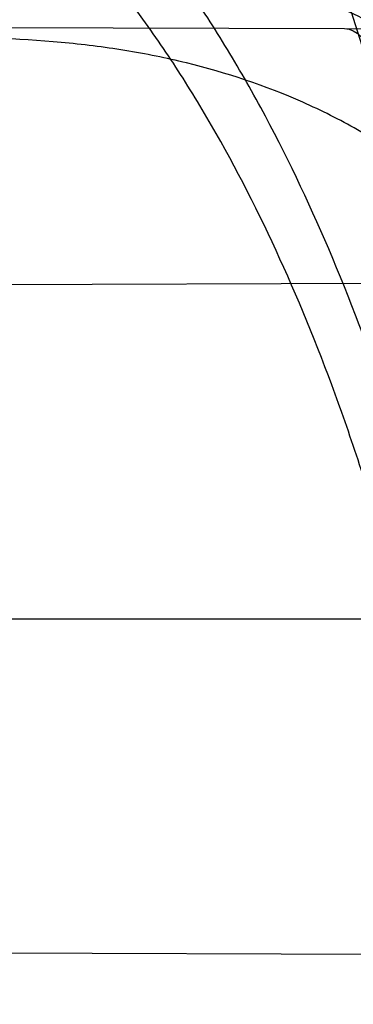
# Model space of a CAD drawing. Header units: millimetres. Extents: x 0 to 297, y 0 to 210.
# Tile 50 of 256: x 145.1922 to 145.2073, y 91.1368 to 91.1815. Entities that reach past the tile are written whole.
import ezdxf

# ---------------------------------------------------------------- set-up
doc = ezdxf.new("R2010")
doc.units = ezdxf.units.MM
doc.header["$LTSCALE"] = 16.335
doc.layers.get('0').update_dxf_attribs({"linetype": 'CONTINUOUS'})
for name, color, linetype in [('01_GLOBAL', 7, 'CONTINUOUS'), ('INTFCLR_1', 7, 'CONTINUOUS'), ('INTFCLR_144815', 7, 'CONTINUOUS')]:
    doc.layers.add(name, color=color, linetype=linetype)

msp = doc.modelspace()

# ---------------------------------------------------------------- linework, layer by layer
at = {"color": 7, "linetype": 'Continuous'}
msp.add_circle((145.8748034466, 92.1344639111), 2.66, dxfattribs=at)
at = {"color": 9, "linetype": 'Continuous'}
msp.add_arc((145.8748034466, 92.1344639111), 2.6259090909, 182.9674534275, 267.0325465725, dxfattribs=at)
at = {"layer": '01_GLOBAL', "color": 7, "linetype": 'Continuous'}
msp.add_circle((145.8748034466, 92.1344639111), 2.695, dxfattribs=at)
at = {"layer": 'INTFCLR_1', "color": 6, "linetype": 'Continuous'}
for p, q in [((145.1516554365, 91.1812487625), (145.2069335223, 91.1810558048)), ((145.2104119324, 91.1694927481), (145.1559196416, 91.1693025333)), ((145.1643311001, 91.1392045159), (145.2176335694, 91.1390184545))]:
    msp.add_line(p, q, dxfattribs=at)
at = {"layer": 'INTFCLR_1', "color": 9, "linetype": 'Continuous'}
for p, q in [((145.2069335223, 91.1810558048), (145.268307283, 91.1808415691)), ((144.8526077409, 91.15426820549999), (145.2232446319, 91.15426820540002))]:
    msp.add_line(p, q, dxfattribs=at)
at = {"layer": 'INTFCLR_1', "color": 6, "linetype": 'Continuous'}
for radius in [0.4224162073, 0.4014439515]:
    msp.add_arc((144.8596077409, 91.07026820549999), radius, 270, 90.00000002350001, dxfattribs=at)
at = {"layer": 'INTFCLR_1', "color": 9, "linetype": 'Continuous'}
msp.add_arc((144.8596077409, 91.07026820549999), 0.3650864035, 15.0858372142, 18.3537618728, dxfattribs=at)
for points, knots in [([(145.235167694, 90.93964664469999), (145.2359987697, 90.94190808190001), (145.2376274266, 90.94647450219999), (145.2407305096, 90.9557351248), (145.2457654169, 90.9723575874), (145.2504341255, 90.9918676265), (145.2535169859, 91.00930456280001), (145.2548129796, 91.01820820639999), (145.2554818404, 91.0233579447), (145.2570256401, 91.03628652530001), (145.2586297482, 91.05837735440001), (145.2583725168, 91.0844406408), (145.2571603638, 91.1013307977), (145.2563978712, 91.1091297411), (145.2558364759, 91.114316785), (145.2541019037, 91.12831663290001), (145.2501634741, 91.1507342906), (145.2444881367, 91.1726209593), (145.2404287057, 91.1856112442), (145.2389019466, 91.1902577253), (145.2365792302, 91.1971022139), (145.2313391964, 91.2114116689), (145.2222901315, 91.2324134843), (145.211984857, 91.2522549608), (145.2048007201, 91.26446751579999), (145.2014430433, 91.2699038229), (145.1992124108, 91.27344744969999), (145.1931796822, 91.28276721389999), (145.1830706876, 91.2970707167), (145.1690288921, 91.3144833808), (145.1571354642, 91.32753546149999), (145.1488272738, 91.335878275), (145.1442335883, 91.34029544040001), (145.1378598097, 91.34625257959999), (145.1289384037, 91.35405272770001), (145.1192814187, 91.3616211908), (145.1131582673, 91.3659752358), (145.1101748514, 91.3679776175), (145.1077179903, 91.36955505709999), (145.1055301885, 91.37087160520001), (145.1036031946, 91.37188262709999), (145.1025200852, 91.37238560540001), (145.1016575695, 91.37269323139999), (145.1010609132, 91.3728325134), (145.1005598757, 91.3727568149), (145.1004622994, 91.3722852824), (145.1007027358, 91.3717640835), (145.1011202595, 91.3710418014), (145.1017948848, 91.3701326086), (145.1026939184, 91.3690240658), (145.1038249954, 91.36772389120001), (145.1051758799, 91.366231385), (145.106740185, 91.36454834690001), (145.1092045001, 91.36193938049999), (145.1127127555, 91.35827210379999), (145.1192604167, 91.3514013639), (145.126411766, 91.34369308), (145.1329263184, 91.3363257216), (145.1369531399, 91.33164093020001), (145.143428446, 91.32395035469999), (145.1533417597, 91.3114874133), (145.1663378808, 91.2933552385), (145.175744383, 91.2785527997), (145.1819029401, 91.2680164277), (145.1860815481, 91.2606058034), (145.1932904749, 91.24707920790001), (145.2029180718, 91.2266527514), (145.209559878, 91.2096225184), (145.212649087, 91.20079273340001)], [0, 0, 0, 0, 0.0103790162, 0.0208837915, 0.0420711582, 0.08518389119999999, 0.1071959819, 0.1183353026, 0.1239410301, 0.1295663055, 0.1744258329, 0.2192337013, 0.2417180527, 0.2473539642, 0.2529903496, 0.2641931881, 0.3081223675, 0.3509244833, 0.3614867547, 0.3667496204, 0.3719934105, 0.3926231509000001, 0.4323812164, 0.470412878, 0.488854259, 0.4934078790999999, 0.4979383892, 0.5068921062, 0.5412323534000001, 0.5733304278, 0.6031976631, 0.6172528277, 0.6240454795, 0.630650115, 0.6548352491, 0.6750685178, 0.6834752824, 0.6871962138, 0.6905460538, 0.6960524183, 0.6981915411, 0.6999110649, 0.7012078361, 0.7020914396, 0.7026255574, 0.7031007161, 0.7038824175, 0.7050749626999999, 0.7066970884, 0.7087489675, 0.7112252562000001, 0.7141187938, 0.7174211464, 0.7211233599, 0.729578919, 0.7392839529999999, 0.762009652, 0.7748693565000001, 0.7816473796, 0.7886214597, 0.8181786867, 0.8502212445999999, 0.8846823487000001, 0.8936821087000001, 0.9027944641, 0.9213301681, 0.9597016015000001, 1, 1, 1, 1]), ([(145.1053256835, 91.37126820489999), (145.1058354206, 91.3712681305), (145.1084302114, 91.3702416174), (145.1114097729, 91.368499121), (145.114679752, 91.3664418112), (145.1177098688, 91.36444481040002), (145.1239326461, 91.36010616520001), (145.1337472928, 91.3525686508), (145.1428234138, 91.3447978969), (145.1493077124, 91.338863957), (145.1539781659, 91.3344671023), (145.1624222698, 91.3261665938), (145.1745124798, 91.3131815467), (145.1887911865, 91.29585590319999), (145.1990766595, 91.2816176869), (145.2052148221, 91.27234000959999), (145.2074832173, 91.268814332), (145.2108964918, 91.26340759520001), (145.2181971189, 91.2512662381), (145.2286731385, 91.2315365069), (145.2378781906, 91.2106406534), (145.2432089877, 91.1964014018), (145.2455710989, 91.1895927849), (145.247123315, 91.1849719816), (145.2512489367, 91.17205836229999), (145.2570185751, 91.1502977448), (145.2610247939, 91.1279966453), (145.262788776, 91.1140712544), (145.2633595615, 91.10891295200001), (145.2641347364, 91.10115794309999), (145.2653671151, 91.0843629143), (145.2656287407, 91.0584419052), (145.2639975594, 91.0364740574), (145.2624282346, 91.0236195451), (145.2617481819, 91.01849828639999), (145.2604303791, 91.00964310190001), (145.2572949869, 90.99229775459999), (145.2525471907, 90.9728939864), (145.2474296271, 90.9563683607), (145.2442749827, 90.94715947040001), (145.2426192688, 90.9426185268), (145.2417743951, 90.94036969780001)], [0, 0, 0, 0, 0.0031306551, 0.0166311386, 0.0214593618, 0.0268204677, 0.03892666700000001, 0.0680356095, 0.1027865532, 0.1122690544, 0.1220182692, 0.1421808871, 0.1849821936, 0.2309157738, 0.2799873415, 0.2927705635, 0.2992370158, 0.3057352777, 0.3320402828, 0.3862318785, 0.4428084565, 0.4721382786, 0.4795908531, 0.487069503, 0.5020757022, 0.562848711, 0.6251729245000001, 0.641061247, 0.6490543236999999, 0.6570463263, 0.6889269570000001, 0.7524525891, 0.8160592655, 0.8240370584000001, 0.8319876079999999, 0.8477879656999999, 0.8790177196, 0.9402188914, 0.9703170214, 0.9852457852, 1, 1, 1, 1]), ([(145.2110378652, 91.1567553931), (145.2107132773, 91.157999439), (145.2101956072, 91.159855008), (145.2094428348, 91.1623047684), (145.2082779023, 91.1658685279), (145.2063434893, 91.1710027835), (145.2040088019, 91.1759101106), (145.2022864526, 91.1789905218), (145.201120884, 91.18094797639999), (145.1990158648, 91.18416021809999), (145.195682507, 91.1883400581), (145.1922143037, 91.1915765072), (145.1897525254, 91.1934523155), (145.1880758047, 91.1946273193), (145.1850309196, 91.1965043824), (145.1803315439, 91.19869479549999), (145.1758397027, 91.2000832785), (145.1727290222, 91.20081789), (145.1705755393, 91.20126718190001), (145.1666984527, 91.2019336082), (145.1609704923, 91.2025531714), (145.1551033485, 91.2028526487), (145.1508848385, 91.20294922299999), (145.1484082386, 91.2029779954), (145.1446183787, 91.2029976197), (145.1388781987, 91.20294459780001), (145.1311612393, 91.2027804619), (145.1259826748, 91.2026407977), (145.1233763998, 91.2025636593)], [0, 0, 0, 0, 0.0346278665, 0.051871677, 0.0690216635, 0.135606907, 0.1994957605, 0.215141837, 0.2306514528, 0.2608466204, 0.3185308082, 0.3741944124, 0.3880448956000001, 0.4018755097, 0.4293241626, 0.4842905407, 0.5409817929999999, 0.5556132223, 0.5703744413, 0.6002237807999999, 0.6615312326, 0.7254044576, 0.7584008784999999, 0.7751754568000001, 0.7921112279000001, 0.8604747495, 0.9297738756, 1, 1, 1, 1]), ([(145.212649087, 91.20079273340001), (145.2158606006, 91.1916133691), (145.2216925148, 91.17275051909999), (145.227244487, 91.14850505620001), (145.2299856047, 91.13231217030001), (145.2310878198, 91.1246731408), (145.2317778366, 91.1195330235), (145.2334659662, 91.1053734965), (145.2350886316, 91.0820240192), (145.2348602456, 91.05859168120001), (145.2340091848, 91.0442662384), (145.2336200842, 91.0390385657), (145.2329629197, 91.0312582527), (145.2311506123, 91.014691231), (145.226931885, 90.9897129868), (145.2217743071, 90.96897061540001), (145.21827327, 90.95706637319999), (145.2168531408, 90.95239822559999), (145.2142959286, 90.94439071), (145.2088936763, 90.92893413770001), (145.2002622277, 90.9078650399), (145.191382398, 90.889773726), (145.1856550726, 90.87921407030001), (145.1835773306, 90.87548959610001), (145.1804900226, 90.8700559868), (145.1738400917, 90.85885693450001), (145.1632874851, 90.84274118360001), (145.150351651, 90.825149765), (145.1410235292, 90.8136739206), (145.1356460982, 90.8073751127), (145.133618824, 90.8050242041), (145.1301975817, 90.8011139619), (145.1238773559, 90.79407797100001), (145.116999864, 90.78674904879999), (145.1107938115, 90.7802602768), (145.1070749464, 90.7763568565), (145.1041227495, 90.77316960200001), (145.102218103, 90.77096320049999), (145.1011689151, 90.7695684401), (145.1007337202, 90.76882832), (145.1004699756, 90.7682973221), (145.1005812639, 90.76760633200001), (145.1020539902, 90.7679067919), (145.1036740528, 90.7686832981), (145.1066075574, 90.7702692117), (145.1094057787, 90.7720516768), (145.1117034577, 90.7735828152), (145.1131778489, 90.7745966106), (145.1156556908, 90.7763307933), (145.1196186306, 90.7792322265), (145.1251563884, 90.7835370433), (145.1334349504, 90.7903494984), (145.1408444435, 90.7969946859), (145.1473278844, 90.8032123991), (145.1519747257, 90.8077983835), (145.1603493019, 90.8164330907), (145.1722854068, 90.829897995), (145.1863008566, 90.84780070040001), (145.1963364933, 90.86246668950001), (145.2023017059, 90.87200498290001), (145.2045040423, 90.8756288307), (145.2078179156, 90.8811890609), (145.2148947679, 90.89367373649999), (145.2249952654, 90.9139386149), (145.2319439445, 90.9308745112), (145.2351676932, 90.9396466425)], [0, 0, 0, 0, 0.0419354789, 0.08505031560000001, 0.1071497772, 0.1127379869, 0.1183317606, 0.1295131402, 0.1742263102, 0.2191466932, 0.230445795, 0.2361065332, 0.241751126, 0.2641147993, 0.3079545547, 0.3508736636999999, 0.3561840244, 0.3614616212, 0.3719139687, 0.3924297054, 0.4320526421, 0.4700131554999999, 0.4792642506, 0.483852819, 0.4884035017, 0.5062126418, 0.5400088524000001, 0.5714206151, 0.6003317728, 0.6037560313, 0.6071340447, 0.6137178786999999, 0.6261602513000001, 0.6479155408, 0.6570536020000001, 0.6648783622, 0.6711643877, 0.6757843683, 0.6774462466, 0.6786751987, 0.6794900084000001, 0.6799813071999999, 0.6813020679, 0.6842478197, 0.6888651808, 0.6950795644, 0.6987591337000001, 0.70073729, 0.7027989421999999, 0.7117993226, 0.7219139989, 0.7330405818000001, 0.7580265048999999, 0.7648041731, 0.7717766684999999, 0.7861782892, 0.816667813, 0.8493175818, 0.8841610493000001, 0.8932352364, 0.8978283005, 0.9024468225, 0.9211469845, 0.9596997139, 1, 1, 1, 1]), ([(145.209127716, 91.1561916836), (145.2088054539, 91.15737728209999), (145.2082915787, 91.1591453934), (145.2075456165, 91.1614790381), (145.2063914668, 91.1648772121), (145.2044765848, 91.16977492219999), (145.2021751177, 91.1744509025), (145.2004808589, 91.17738681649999), (145.1993330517, 91.17925549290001), (145.1972592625, 91.1823259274), (145.1939810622, 91.18632327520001), (145.1905859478, 91.1894170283), (145.1881783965, 91.19121434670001), (145.1865366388, 91.1923434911), (145.1835551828, 91.1941501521), (145.1789624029, 91.1962656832), (145.1745789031, 91.1976197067), (145.1715428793, 91.1983422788), (145.1694416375, 91.19878771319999), (145.1656596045, 91.1994517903), (145.1600743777, 91.2000905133), (145.1543529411, 91.200426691), (145.1502395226, 91.2005575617), (145.1478249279, 91.2006081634), (145.1441300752, 91.20066224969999), (145.1385330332, 91.2006674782), (145.1310068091, 91.2005899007), (145.1259556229, 91.2005103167), (145.1234130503, 91.200465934)], [0, 0, 0, 0, 0.0341067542, 0.0511005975, 0.068008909, 0.1337310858, 0.1969343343, 0.2124407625, 0.2278215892, 0.257805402, 0.3152480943, 0.3708921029, 0.3847695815, 0.3986396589, 0.4261925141, 0.481455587, 0.5385040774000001, 0.553232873, 0.5680896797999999, 0.5981246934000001, 0.6597952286, 0.7240152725, 0.7571801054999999, 0.774039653, 0.7910593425, 0.8597607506, 0.9294066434, 1, 1, 1, 1]), ([(145.1053256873, 90.7692681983), (145.1051880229, 90.769268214), (145.1048509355, 90.76933467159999), (145.1048682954, 90.769940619), (145.1052289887, 90.77056403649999), (145.1058526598, 90.7714906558), (145.1068032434, 90.77264391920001), (145.1086356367, 90.7747211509), (145.110803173, 90.77699248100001), (145.113215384, 90.7794781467), (145.1159839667, 90.7823058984), (145.1217014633, 90.7881297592), (145.1287122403, 90.7954132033), (145.1351564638, 90.80240928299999), (145.1386445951, 90.8062976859), (145.1407113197, 90.80863540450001), (145.1461908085, 90.8148961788), (145.1556953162, 90.8263034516), (145.1688811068, 90.84380018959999), (145.1796415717, 90.85983729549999), (145.1864241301, 90.8709859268), (145.1895721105, 90.87639380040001), (145.1916900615, 90.880099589), (145.1975256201, 90.89060172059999), (145.2065751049, 90.908597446), (145.2153782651, 90.92957264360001), (145.2208882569, 90.944962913), (145.2234958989, 90.95293463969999), (145.2249438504, 90.95758139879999), (145.2285119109, 90.9694259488), (145.2337695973, 90.990067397), (145.2380725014, 91.0149380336), (145.2399207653, 91.03143377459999), (145.2405908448, 91.039179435), (145.2409875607, 91.0443834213), (145.241855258, 91.0586434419), (145.2420882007, 91.0819727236), (145.2404334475, 91.1052173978), (145.2387124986, 91.1193107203), (145.238008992, 91.12442738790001), (145.2368850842, 91.1320325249), (145.2340893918, 91.1481566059), (145.2284266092, 91.1722973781), (145.222482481, 91.1910649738), (145.2192099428, 91.2001967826)], [0, 0, 0, 0, 0.0008731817, 0.001718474, 0.0032338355, 0.0055641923, 0.008732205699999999, 0.0127298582, 0.0231213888, 0.0286463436, 0.0346993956, 0.04822263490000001, 0.0804125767, 0.0988155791, 0.1085508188, 0.1135449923, 0.1186070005, 0.1613231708, 0.2076862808, 0.2575123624, 0.2837454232, 0.2904461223, 0.2972015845, 0.3108183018, 0.3666504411, 0.4248609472, 0.4549769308, 0.4703146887, 0.4780576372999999, 0.4858477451, 0.5487776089, 0.6130123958, 0.6457680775, 0.6540347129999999, 0.6623246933, 0.6788711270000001, 0.74464742, 0.8101273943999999, 0.8265053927, 0.8346996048, 0.8428861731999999, 0.8752668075, 0.9384714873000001, 1, 1, 1, 1]), ([(145.2262257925, 91.1549708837), (145.2259386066, 91.15620545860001), (145.2252794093, 91.1586310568), (145.2242508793, 91.1615862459), (145.2233119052, 91.1638702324), (145.2223155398, 91.16606205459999), (145.2209505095, 91.1686589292), (145.2194059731, 91.1710908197), (145.2180794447, 91.17289712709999), (145.2160836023, 91.1753641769), (145.2138302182, 91.17756228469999), (145.2113612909, 91.17939001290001), (145.2097132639, 91.18047812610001), (145.2067276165, 91.1821251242), (145.2035056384, 91.18329200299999), (145.2006630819, 91.1839681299), (145.1987069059, 91.18434786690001), (145.1951591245, 91.184808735), (145.1920721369, 91.18487955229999), (145.1899989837, 91.1848226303)], [0, 0, 0, 0, 0.0736783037, 0.1459642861, 0.18172594, 0.2171910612, 0.2858878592, 0.3520712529, 0.3844359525, 0.4161009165, 0.5365327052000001, 0.5657771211, 0.5946184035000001, 0.6512644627, 0.7636610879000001, 0.7922337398, 0.8211066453, 0.8794481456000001, 1, 1, 1, 1]), ([(145.2232446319, 91.15426820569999), (145.2229590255, 91.15535424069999), (145.2223062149, 91.157489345), (145.2212944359, 91.1600818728), (145.2203751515, 91.16208603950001), (145.2193969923, 91.16401534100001), (145.2180584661, 91.1663023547), (145.2165527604, 91.1684369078), (145.2152622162, 91.1700226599), (145.2133050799, 91.17221047), (145.2111104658, 91.1741440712), (145.2087304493, 91.1757451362), (145.2071293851, 91.1767097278), (145.2042227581, 91.17817436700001), (145.2011135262, 91.17920753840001), (145.1983731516, 91.1798176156), (145.1964821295, 91.18016067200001), (145.1930558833, 91.18058935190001), (145.1900775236, 91.18067002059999), (145.1880752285, 91.18063507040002)], [0, 0, 0, 0, 0.0701429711, 0.1392985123, 0.1736599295, 0.2078369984, 0.2743812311, 0.3389829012, 0.370778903, 0.4020358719, 0.5223382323, 0.5518983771, 0.5811774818, 0.6390375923, 0.7549036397, 0.7844765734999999, 0.8144030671, 0.8749126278, 1, 1, 1, 1])]:
    msp.add_open_spline(points, degree=3, knots=knots, dxfattribs=at)
at = {"layer": 'INTFCLR_1', "color": 6, "linetype": 'Continuous'}
for points, knots in [([(145.1350652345, 91.37126820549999), (145.1342109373, 91.37126820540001), (145.1357546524, 91.3683275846), (145.1370803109, 91.3667054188), (145.1392467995, 91.36385886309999), (145.1419201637, 91.3606392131), (145.145337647, 91.3565301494), (145.149332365, 91.3517583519), (145.1536170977, 91.34656836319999), (145.1578478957, 91.34135293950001), (145.1617862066, 91.3363852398), (145.1654017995, 91.331722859), (145.1686896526, 91.3273862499), (145.1716611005, 91.3233823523), (145.1743369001, 91.31970203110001), (145.176743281, 91.3163294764), (145.1789048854, 91.31324522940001), (145.1808385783, 91.31044103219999), (145.1825660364, 91.30789847), (145.1841084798, 91.3055965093), (145.185490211, 91.3035084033), (145.1867189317, 91.3016307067), (145.1878098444, 91.2999462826), (145.1887779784, 91.29843766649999), (145.1896459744, 91.2970737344), (145.1906214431, 91.2955292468), (145.191753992, 91.2937193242), (145.1928766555, 91.2919021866), (145.1938510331, 91.29030917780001), (145.1946912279, 91.28892487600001), (145.1956155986, 91.28738878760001), (145.1966371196, 91.28567497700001), (145.1977643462, 91.2837631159), (145.1990081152, 91.2816272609), (145.2003754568, 91.2792470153), (145.201880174, 91.2765873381), (145.2035347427, 91.2736120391), (145.2053542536, 91.2702751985), (145.2073580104, 91.2665186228), (145.2095596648, 91.2622861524), (145.2119715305, 91.25751282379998), (145.214608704, 91.2521191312), (145.2174929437, 91.2459939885), (145.220642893, 91.2390035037), (145.2240752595, 91.2309767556), (145.227802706, 91.2217082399), (145.2318351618, 91.21090431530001), (145.2361179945, 91.19831684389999), (145.2403681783, 91.18429274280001), (145.2442872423, 91.16942297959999), (145.2476657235, 91.15438159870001), (145.2504753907, 91.1392991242), (145.2527156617, 91.12423526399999), (145.2543982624, 91.1091876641), (145.2555287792, 91.0941918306), (145.256117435, 91.079233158), (145.2561708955, 91.0643352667), (145.2556951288, 91.0494844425), (145.2546936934, 91.0346826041), (145.2531693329, 91.01994161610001), (145.2511191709, 91.00523180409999), (145.2485428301, 90.9905728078), (145.2454275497, 90.9759328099), (145.2417708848, 90.9613303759), (145.2376203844, 90.94696810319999), (145.2332204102, 90.9335438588), (145.2288852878, 90.92162630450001), (145.2248596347, 90.9114479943), (145.2211587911, 90.90270194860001), (145.2177663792, 90.89512937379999), (145.2146668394, 90.8885329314), (145.2118379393, 90.8827508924), (145.2092594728, 90.87766290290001), (145.2069119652, 90.8731710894), (145.2047820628, 90.869201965), (145.2028538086, 90.86569136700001), (145.2011073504, 90.8625761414), (145.1995253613, 90.8598041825), (145.1980916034, 90.85733143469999), (145.1967959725, 90.8551286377), (145.1956290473, 90.85316932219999), (145.1945782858, 90.85142412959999), (145.1936278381, 90.84986076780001), (145.1927650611, 90.8484539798), (145.1919665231, 90.8471621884), (145.1911689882, 90.845881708), (145.1903111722, 90.84451464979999), (145.1893416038, 90.842982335), (145.1882509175, 90.8412749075), (145.1870226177, 90.8393719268), (145.1856376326, 90.83725116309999), (145.1840803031, 90.8348962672), (145.1823329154, 90.83229124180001), (145.1803729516, 90.82941478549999), (145.1781781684, 90.82624664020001), (145.1757236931, 90.82276863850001), (145.1729902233, 90.8189712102), (145.1699514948, 90.8148382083), (145.1665806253, 90.81035527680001), (145.1628687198, 90.8055344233), (145.1588145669, 90.8003903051), (145.1544498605, 90.7949847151), (145.149996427, 90.78957611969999), (145.1458273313, 90.78459071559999), (145.1422457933, 90.7802896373), (145.1394492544, 90.7769290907), (145.1371773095, 90.773959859), (145.1358081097, 90.7722873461), (145.134193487, 90.7692682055), (145.1350652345, 90.7692682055)], [0, 0, 0, 0, 0.0038604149, 0.007501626, 0.0124785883, 0.0188917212, 0.0268498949, 0.0364677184, 0.0470694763, 0.05724446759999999, 0.0668187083, 0.0757144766, 0.08390537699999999, 0.0914099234, 0.09824517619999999, 0.1044667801, 0.1101313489, 0.1152642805, 0.1198589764, 0.1240215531, 0.1277856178, 0.1311734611, 0.1341617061, 0.1368541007, 0.1392736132, 0.1414672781, 0.1451087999, 0.148921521, 0.1511192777, 0.1535471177, 0.1562389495, 0.1592204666, 0.1625628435, 0.1662680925, 0.1703891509, 0.1749670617, 0.1800766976, 0.185772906, 0.1921414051, 0.1993155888, 0.2073311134, 0.2163077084, 0.2264451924, 0.2379233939, 0.2509534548, 0.2658909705, 0.2830621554, 0.3030578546, 0.3259639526, 0.3492662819, 0.3725305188, 0.395610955, 0.4185782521, 0.4413347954, 0.4640172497, 0.4865192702, 0.5089682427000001, 0.5313242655, 0.5536477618, 0.5759939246, 0.5982772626, 0.6207472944, 0.6432362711, 0.6658996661, 0.6887559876, 0.7107777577, 0.7297237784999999, 0.7460531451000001, 0.7602331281, 0.7726347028, 0.7835467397, 0.7931663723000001, 0.8017211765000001, 0.8093215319, 0.8160683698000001, 0.8220757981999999, 0.8274205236, 0.83220661, 0.8364980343, 0.8403367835, 0.8437547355, 0.8468031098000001, 0.8495420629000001, 0.8520223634, 0.8542604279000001, 0.8564046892, 0.8588391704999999, 0.8615533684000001, 0.8645986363, 0.8679945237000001, 0.8717882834, 0.8760445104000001, 0.8807522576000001, 0.8859628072, 0.8917731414, 0.8981681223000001, 0.9051985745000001, 0.9129160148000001, 0.9213486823, 0.930543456, 0.9404096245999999, 0.9509435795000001, 0.9619432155, 0.9720502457, 0.9803711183, 0.9870628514, 0.9922716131, 0.9960607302, 1, 1, 1, 1]), ([(145.1350652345, 90.7692682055), (145.1360387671, 90.7692682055), (145.1377271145, 90.77040596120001), (145.1403228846, 90.77196865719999), (145.1432989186, 90.7741311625), (145.1469787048, 90.7769487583), (145.1513602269, 90.78054609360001), (145.156189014, 90.78473927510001), (145.1610884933, 90.78922212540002), (145.16571304, 90.7936532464), (145.1699506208, 90.7978753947), (145.1738079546, 90.80185999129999), (145.1773032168, 90.80558700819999), (145.1804624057, 90.8090520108), (145.1833068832, 90.8122538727), (145.1858602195, 90.8151948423), (145.1881553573, 90.8178946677), (145.1902110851, 90.8203591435), (145.1920499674, 90.8226010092), (145.1936917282, 90.8246337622), (145.195161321, 90.8264787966), (145.1964960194, 90.82817546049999), (145.197810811, 90.82986574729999), (145.1992115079, 90.83168840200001), (145.2006985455, 90.83364987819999), (145.2021699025, 90.8356183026), (145.203615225, 90.83757754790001), (145.2051191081, 90.8396441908), (145.2067839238, 90.8419664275), (145.2086446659, 90.8446056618), (145.2107239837, 90.8476123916), (145.2130437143, 90.8510414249), (145.2156231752, 90.85494957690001), (145.2184823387, 90.85940686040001), (145.2216518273, 90.8645112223), (145.2251614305, 90.87037537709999), (145.229038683, 90.8771369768), (145.2333125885, 90.884978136), (145.2380078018, 90.89411228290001), (145.2431555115, 90.9048590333), (145.2486552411, 90.91737134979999), (145.2541538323, 90.9312561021), (145.2592951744, 90.9458952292), (145.2638614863, 90.9607341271), (145.2678132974, 90.9756278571), (145.2711637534, 90.9905604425), (145.2739112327, 91.005452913), (145.2760779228, 91.0203457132), (145.2776685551, 91.03517539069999), (145.2786982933, 91.0499655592), (145.2791763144, 91.06470155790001), (145.2791102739, 91.0793859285), (145.2785051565, 91.09402740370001), (145.2773642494, 91.1086166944), (145.2756872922, 91.1231600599), (145.2734729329, 91.13765537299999), (145.2707211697, 91.1520804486), (145.2674209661, 91.16646759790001), (145.2635667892, 91.1807987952), (145.259139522, 91.19509062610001), (145.254151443, 91.2092704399), (145.2488018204, 91.2228033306), (145.2434345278, 91.23506080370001), (145.238408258, 91.245610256), (145.2338248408, 91.2545835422), (145.2296571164, 91.2622860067), (145.2258775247, 91.26893157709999), (145.2224553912, 91.2746994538), (145.2193628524, 91.2797261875), (145.216567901, 91.28412676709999), (145.2140471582, 91.2879848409), (145.2117761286, 91.29137679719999), (145.209737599, 91.2943566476), (145.2079066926, 91.2969818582), (145.20627007, 91.2992895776), (145.2048016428, 91.30132990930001), (145.203482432, 91.3031390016), (145.202221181, 91.30484800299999), (145.2009100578, 91.3066043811), (145.1994654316, 91.308515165), (145.1979774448, 91.3104559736), (145.1964846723, 91.3123763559), (145.1949729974, 91.31429626), (145.1933137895, 91.31637424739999), (145.1914604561, 91.3186591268), (145.1893845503, 91.3211745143), (145.1870661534, 91.32393108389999), (145.1844777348, 91.3269433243), (145.1815962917, 91.3302189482), (145.1783918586, 91.3337676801), (145.174841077, 91.3375879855), (145.1709238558, 91.34167041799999), (145.1666153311, 91.3459993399), (145.1619164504, 91.3505367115), (145.1569054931, 91.35515789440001), (145.1519289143, 91.3595100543), (145.1473729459, 91.36327579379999), (145.1435388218, 91.36622737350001), (145.1404516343, 91.3684830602), (145.1377826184, 91.3700958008), (145.1360568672, 91.37126820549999), (145.1350652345, 91.37126820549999)], [0, 0, 0, 0, 0.0042187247, 0.0081401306, 0.0133978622, 0.0200459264, 0.0282638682, 0.0379443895, 0.0477615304, 0.05703690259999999, 0.0656973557, 0.0736821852, 0.0810680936, 0.0878383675, 0.0940009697, 0.0996271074, 0.1047154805, 0.1093563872, 0.1135342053, 0.1172803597, 0.1206792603, 0.1237557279, 0.1266349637, 0.1299589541, 0.1337168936, 0.1373013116, 0.1406085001, 0.1442672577, 0.148377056, 0.1529904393, 0.1582606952, 0.164218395, 0.1709303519, 0.1785521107, 0.1871652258, 0.1969659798, 0.2081658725, 0.2209392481, 0.2356613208, 0.2526660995, 0.2725685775, 0.2948769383, 0.3173640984, 0.3397873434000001, 0.3621386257, 0.3841211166, 0.4060891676, 0.4277469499, 0.4493218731, 0.470705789, 0.4919793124, 0.5131981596, 0.5343255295, 0.5554668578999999, 0.5765984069, 0.5977513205, 0.6189954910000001, 0.6402209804, 0.6617015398, 0.6832900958, 0.7050415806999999, 0.7268239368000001, 0.7463339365, 0.7630160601, 0.7774553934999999, 0.7899931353, 0.8009638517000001, 0.8105830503, 0.8190545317, 0.8265380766, 0.8331730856, 0.8390248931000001, 0.8442268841, 0.8488182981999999, 0.8528943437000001, 0.8564866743, 0.8597116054, 0.8625968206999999, 0.8656908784, 0.8692094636, 0.8729771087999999, 0.8762884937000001, 0.879749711, 0.8835661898, 0.8878115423, 0.8924986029, 0.8976989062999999, 0.9034198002, 0.9097088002, 0.9166034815, 0.9241390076, 0.9323094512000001, 0.9411199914, 0.9506041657, 0.9606137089, 0.9706541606, 0.9792553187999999, 0.9862062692, 0.9916647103, 0.9957028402, 1, 1, 1, 1]), ([(145.2069335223, 91.1810558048), (145.2074816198, 91.1810538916), (145.2082379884, 91.1800604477), (145.2086280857, 91.1792013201), (145.2087624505, 91.17876820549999)], [0, 0, 0, 0, 0.5472368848, 1, 1, 1, 1])]:
    msp.add_open_spline(points, degree=3, knots=knots, dxfattribs=at)
at = {"layer": 'INTFCLR_144815', "color": 6, "linetype": 'Continuous'}
for radius in [0.4466793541, 0.4256665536]:
    msp.add_circle((144.8596077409, 91.07026820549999), radius, dxfattribs=at)
for radius, start, end in [(0.6157754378, 313.9937911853, 154.5150993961), (0.5947754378, 312.9543589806, 154.5144414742), (0.5751005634, 282.2440355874, 71.2863570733), (0.4537777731, 308.490992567, 51.50900743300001), (0.4747905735, 316.9838592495, 43.0161407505), (0.4480128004, 313.9992414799, 46.00075850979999)]:
    msp.add_arc((144.8596077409, 91.07026820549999), radius, start, end, dxfattribs=at)
at = {"layer": 'INTFCLR_144815', "color": 9, "linetype": 'Continuous'}
for centre, radius, start, end in [((144.8596077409, 91.07026820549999), 0.5712784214, 292.4997540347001, 54.0964566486), ((144.8596102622, 91.0702693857), 0.5153523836, 292.4997540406, 54.09645665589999), ((144.8596257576, 91.0702725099), 0.5066391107, 311.2505121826, 48.7494878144), ((144.859607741, 91.07026820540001), 0.4617768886, 314.0862202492, 45.9137797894), ((144.8596077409, 91.07026820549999), 0.450734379, 313.8592910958, 46.1407088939), ((144.8596077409, 91.07026820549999), 0.4477854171, 314.0319604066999, 45.9680396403)]:
    msp.add_arc(centre, radius, start, end, dxfattribs=at)
at = {"layer": 'INTFCLR_144815', "color": 6, "linetype": 'Continuous'}
for points, knots in [([(145.2825648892, 91.07026820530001), (145.2825648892, 91.0724680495), (145.282532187, 91.07686829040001), (145.2823850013, 91.08346837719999), (145.2821395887, 91.0900684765), (145.2817957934, 91.0966686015), (145.2813534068, 91.10326862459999), (145.2808121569, 91.1098685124), (145.280171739, 91.116467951), (145.2794317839, 91.12306678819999), (145.2785919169, 91.12966449), (145.2776516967, 91.1362607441), (145.2766107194, 91.1428547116), (145.2754685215, 91.1494457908), (145.2742247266, 91.1560327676), (145.2728788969, 91.162614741), (145.2714307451, 91.1691900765), (145.2698799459, 91.1757574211), (145.2682264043, 91.1823145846), (145.2664700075, 91.1888596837), (145.2646109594, 91.1953899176), (145.2626494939, 91.2019027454), (145.260586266, 91.2083946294), (145.2584220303, 91.21486222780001), (145.2561580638, 91.22130118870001), (145.2537958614, 91.2277072), (145.2513375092, 91.2340750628), (145.2487855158, 91.24039929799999), (145.2461430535, 91.2466736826), (145.243413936, 91.25289146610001), (145.2406027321, 91.2590452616), (145.2377148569, 91.2651270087), (145.2347566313, 91.2711280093), (145.2317353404, 91.277038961), (145.2286592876, 91.2828499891), (145.2255378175, 91.28855072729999), (145.2223813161, 91.2941304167), (145.2192011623, 91.29957806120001), (145.2160096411, 91.30488260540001), (145.2128197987, 91.31003316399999), (145.2096452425, 91.3150192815), (145.2064998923, 91.319831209), (145.2033976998, 91.32446017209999), (145.2003523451, 91.3288986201), (145.1973769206, 91.33314045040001), (145.1944836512, 91.33718115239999), (145.1916836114, 91.34101794), (145.1889866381, 91.34464961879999), (145.1864013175, 91.3480763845), (145.1839350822, 91.3512995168), (145.1815937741, 91.35432180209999), (145.1793814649, 91.357147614), (145.1773002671, 91.35978303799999), (145.1753509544, 91.3622350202), (145.1735333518, 91.364510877), (145.1718468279, 91.36661771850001), (145.1702903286, 91.3685624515), (145.168862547, 91.3703516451), (145.1675620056, 91.371991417), (145.1663872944, 91.37348740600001), (145.1653367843, 91.374844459), (145.1644092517, 91.3760681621), (145.1636017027, 91.3771604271), (145.1629160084, 91.3781335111), (145.1623391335, 91.3789669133), (145.1618093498, 91.3798980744), (145.161227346, 91.38056444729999), (145.1612445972, 91.38176247), (145.1615550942, 91.38176808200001)], [0, 0, 0, 0, 0.0193188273, 0.0386418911, 0.05797372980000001, 0.0773181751, 0.0966800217, 0.1160624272, 0.1354702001, 0.1549057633, 0.1743738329, 0.1938759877, 0.2134167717, 0.2329964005, 0.2526187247, 0.2722829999, 0.2919923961, 0.3117443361, 0.3315407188, 0.3513772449, 0.37125414, 0.391164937, 0.4111075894, 0.4310729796, 0.4510561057, 0.4710451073, 0.4910305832, 0.5109984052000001, 0.5309330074, 0.5508166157, 0.5706284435, 0.590344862, 0.6099392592, 0.6293819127, 0.6486401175, 0.6676780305, 0.6864570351, 0.7049360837, 0.7230721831, 0.7408210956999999, 0.7581383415, 0.7749801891, 0.7913047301, 0.8070730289, 0.822250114, 0.8368060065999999, 0.8507161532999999, 0.8639624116, 0.8765312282, 0.8884132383, 0.8996029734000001, 0.9101049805, 0.9199296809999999, 0.9290934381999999, 0.9376135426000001, 0.9455077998, 0.9527934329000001, 0.9594885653, 0.9656100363, 0.9711731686, 0.9761922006, 0.9806816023, 0.9846553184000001, 0.9881278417, 0.9911127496, 0.9936230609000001, 0.9972727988, 1, 1, 1, 1]), ([(145.1715348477, 90.75876832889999), (145.1712150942, 90.75877420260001), (145.1712119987, 90.7600066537), (145.1717859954, 90.7606973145), (145.1723169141, 90.76165810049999), (145.1728921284, 90.7625179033), (145.1735763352, 90.7635211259), (145.1743814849, 90.7646468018), (145.17530592, 90.76590735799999), (145.1763525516, 90.7673048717), (145.1775225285, 90.7688449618), (145.1788179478, 90.77053327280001), (145.1802417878, 90.7723776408), (145.1817966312, 90.7743857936), (145.1834827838, 90.77656326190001), (145.1852973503, 90.77891214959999), (145.1872357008, 90.7814329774), (145.189295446, 90.7841297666), (145.1914790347, 90.78701356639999), (145.1937896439, 90.79009740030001), (145.1962240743, 90.79338687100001), (145.1987743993, 90.7968818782), (145.2014309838, 90.8005803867), (145.2041860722, 90.8044833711), (145.2070298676, 90.8085892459), (145.2099514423, 90.81289490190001), (145.2129388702, 90.817395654), (145.215979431, 90.8220852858), (145.2190598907, 90.8269562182), (145.2221667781, 90.8319996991), (145.2252866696, 90.83720604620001), (145.2284064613, 90.84256492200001), (145.2315136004, 90.8480656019), (145.2345962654, 90.8536972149), (145.2376434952, 90.8594489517), (145.2406452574, 90.8653102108), (145.2435925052, 90.8712707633), (145.2464771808, 90.87732085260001), (145.2492921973, 90.8834512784), (145.2520314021, 90.8896534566), (145.2546894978, 90.8959194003), (145.2572619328, 90.9022416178), (145.2597453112, 90.9086143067), (145.2621317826, 90.9150187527), (145.2644188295, 90.921447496), (145.2666074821, 90.927902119), (145.2687002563, 90.9343905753), (145.2706975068, 90.94091510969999), (145.2725965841, 90.9474676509), (145.2743963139, 90.9540444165), (145.2760946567, 90.9606370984), (145.2776905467, 90.96723941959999), (145.2791843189, 90.97385019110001), (145.2805765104, 90.98046922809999), (145.2818676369, 90.98709652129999), (145.2830580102, 90.9937313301), (145.2841477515, 91.0003718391), (145.2851369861, 91.0070158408), (145.2860260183, 91.01366199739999), (145.2868152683, 91.0203099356), (145.2875051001, 91.02695916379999), (145.2880958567, 91.0336093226), (145.2885878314, 91.04025993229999), (145.2889813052, 91.0469109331), (145.289276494, 91.0535620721), (145.2894735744, 91.06021341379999), (145.2895726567, 91.0668647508), (145.2895738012, 91.0735161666), (145.2894770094, 91.0801674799), (145.2892822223, 91.0868188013), (145.2889893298, 91.09346994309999), (145.2885981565, 91.1001209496), (145.2881084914, 91.1067715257), (145.2875200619, 91.1134215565), (145.2868325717, 91.1200706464), (145.2860456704, 91.126718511), (145.2851589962, 91.13336461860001), (145.2841721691, 91.14000833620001), (145.2830848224, 91.14664879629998), (145.2818965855, 91.15328508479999), (145.2806070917, 91.15991620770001), (145.2792161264, 91.166540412), (145.2777236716, 91.17315528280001), (145.27612979, 91.1797584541), (145.2744344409, 91.18634824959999), (145.2726374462, 91.1929236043), (145.2707388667, 91.19948263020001), (145.2687392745, 91.2060219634), (145.2666397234, 91.21253728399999), (145.2644415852, 91.2190240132), (145.2621464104, 91.2254777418), (145.2597562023, 91.23189351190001), (145.2572735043, 91.2382657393), (145.2547014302, 91.2445882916), (145.2520437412, 91.25085444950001), (145.2493049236, 91.25705687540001), (145.2464902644, 91.26318759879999), (145.2436059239, 91.26923801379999), (145.240658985, 91.2751989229), (145.2376574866, 91.2810606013), (145.2346104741, 91.28681281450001), (145.231527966, 91.2924449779), (145.2284209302, 91.2979462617), (145.2253011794, 91.30330580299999), (145.2221812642, 91.3085128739), (145.2190742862, 91.31355713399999), (145.2159936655, 91.3184289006), (145.2129528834, 91.323119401), (145.209965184, 91.3276210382), (145.207043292, 91.331927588), (145.2041991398, 91.3360343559), (145.2014436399, 91.33993825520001), (145.1987864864, 91.3436378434), (145.1962360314, 91.34713327), (145.1937992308, 91.35042615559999), (145.1914816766, 91.3535193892), (145.1892876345, 91.3564169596), (145.1872201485, 91.3591237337), (145.1852811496, 91.36164526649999), (145.1834716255, 91.3639875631), (145.1817917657, 91.36615689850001), (145.1802410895, 91.36815967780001), (145.1788186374, 91.3700022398), (145.1775230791, 91.3716907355), (145.1763528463, 91.3732311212), (145.1753062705, 91.37462867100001), (145.1743814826, 91.3758893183), (145.1735770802, 91.3770151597), (145.1728902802, 91.378018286), (145.1723225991, 91.3788786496), (145.1718630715, 91.3796692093), (145.171402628, 91.38041122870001), (145.1710534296, 91.38175923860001), (145.1715348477, 91.38176808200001)], [0, 0, 0, 0, 0.0014103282, 0.0032894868, 0.0045784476, 0.006109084, 0.0078878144, 0.009921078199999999, 0.0122159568, 0.0147800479, 0.0176210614, 0.0207450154, 0.0241645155, 0.0278962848, 0.0319450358, 0.0363094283, 0.0409856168, 0.0459681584, 0.0512740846, 0.0569372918, 0.0629614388, 0.06932079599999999, 0.0760170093, 0.0830428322, 0.09038864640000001, 0.09804223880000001, 0.1059886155, 0.1142106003, 0.1226891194, 0.1314036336, 0.1403327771, 0.1494548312, 0.1587482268, 0.1681920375, 0.1777662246, 0.1874518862, 0.1972313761, 0.2070885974, 0.2170088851, 0.2269790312, 0.2369874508, 0.247023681, 0.2570780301, 0.2671479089, 0.2771627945, 0.2871678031, 0.297203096, 0.3072268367, 0.3172573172, 0.3272873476, 0.3372951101, 0.3472786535, 0.3572404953, 0.3671820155, 0.3771057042, 0.38701475, 0.3969071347, 0.4067804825, 0.4166362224, 0.4264761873, 0.4363022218, 0.4461151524, 0.4559173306, 0.4657100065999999, 0.4754958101, 0.4852761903, 0.4950537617, 0.5048299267, 0.514607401, 0.5243876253, 0.5341732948, 0.5439658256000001, 0.5537677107, 0.5635801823, 0.5734055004, 0.5832449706, 0.5931003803, 0.6029729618, 0.6128636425, 0.6227732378, 0.6327028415, 0.6426530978, 0.6526214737, 0.6626060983, 0.6726078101, 0.6826271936, 0.6926651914, 0.7027189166, 0.7127821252, 0.7228511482, 0.7329216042, 0.7429877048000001, 0.7530428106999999, 0.7630790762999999, 0.7730874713, 0.7830577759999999, 0.7929782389, 0.8028356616, 0.8126154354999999, 0.8223014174, 0.8318761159, 0.8413205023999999, 0.8506146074, 0.8597374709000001, 0.8686675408, 0.8773831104, 0.8858627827, 0.8940860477, 0.9020337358, 0.9096886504, 0.9170358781, 0.9240630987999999, 0.9307608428, 0.9371226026, 0.9431446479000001, 0.9488258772, 0.9541674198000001, 0.9591725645, 0.9638462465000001, 0.9681947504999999, 0.9722253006, 0.9759458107, 0.979364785, 0.9824904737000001, 0.9853313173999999, 0.9878955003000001, 0.9901906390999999, 0.9922241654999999, 0.994002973, 0.9955336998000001, 0.9968227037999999, 0.9978766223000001, 1, 1, 1, 1]), ([(145.1421340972, 91.37126820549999), (145.141854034, 91.37126820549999), (145.1417650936, 91.37021038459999), (145.1424894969, 91.3693784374), (145.143367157, 91.3678777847), (145.1447612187, 91.3660934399), (145.1465613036, 91.3637858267), (145.148808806, 91.3610378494), (145.15150356, 91.3577710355), (145.1546511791, 91.35396994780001), (145.1582867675, 91.34954750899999), (145.1624048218, 91.344466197), (145.16699477, 91.33867882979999), (145.1720315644, 91.3321472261), (145.1774486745, 91.3248771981), (145.1831935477, 91.3168503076), (145.1891616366, 91.3081201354), (145.19527173, 91.2987116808), (145.2014126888, 91.2887078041), (145.2074988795, 91.2781671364), (145.2134387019, 91.26717904), (145.2191667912, 91.25580768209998), (145.2246200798, 91.24413429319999), (145.2297609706, 91.2322080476), (145.2345518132, 91.2200961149), (145.2389754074, 91.20783206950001), (145.2430148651, 91.1954618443), (145.246661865, 91.1830173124), (145.2499164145, 91.1705126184), (145.2527714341, 91.157993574), (145.2552383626, 91.14543575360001), (145.2573125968, 91.13288842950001), (145.2590034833, 91.12032425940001), (145.2603109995, 91.1077828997), (145.2612405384, 91.09525508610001), (145.2617956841, 91.08275225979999), (145.2619187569, 91.0744266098), (145.2619187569, 91.0702682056)], [0, 0, 0, 0, 0.0025344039, 0.005901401, 0.0109295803, 0.0177704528, 0.0265540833, 0.0373505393, 0.04991676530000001, 0.0648695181, 0.0820131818, 0.1017234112, 0.1240566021, 0.1488553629, 0.1763609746, 0.2060970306, 0.2381748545, 0.2720515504, 0.3076064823, 0.3443876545, 0.3821831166, 0.4206251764, 0.4595934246, 0.4987613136, 0.5381325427, 0.5774437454, 0.6167240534, 0.6558745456, 0.6947773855, 0.7336358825, 0.7720551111, 0.8105726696, 0.8487051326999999, 0.8867612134, 0.9246626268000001, 0.9623689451, 1, 1, 1, 1]), ([(145.1816919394, 91.37126820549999), (145.1813689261, 91.37126820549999), (145.181354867, 91.37002508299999), (145.1818990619, 91.3693135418), (145.1824036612, 91.36833271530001), (145.1829511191, 91.36745360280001), (145.1836029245, 91.3664285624), (145.1843702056, 91.3652784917), (145.1852510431, 91.3639914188), (145.1862478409, 91.3625655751), (145.1873615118, 91.36099545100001), (145.1885933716, 91.3592761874), (145.1899443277, 91.35740242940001), (145.1914151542, 91.3553685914), (145.1930061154, 91.3531691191), (145.1947171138, 91.3507983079), (145.1965473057, 91.3482507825), (145.1984952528, 91.34552127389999), (145.2005585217, 91.3426051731), (145.2027337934, 91.33949840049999), (145.2050166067, 91.3361978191), (145.207401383, 91.33270127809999), (145.2098813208, 91.32900788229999), (145.2124484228, 91.3251181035), (145.2150935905, 91.3210338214), (145.2178067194, 91.3167583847), (145.2205768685, 91.3122965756), (145.2233924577, 91.30765452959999), (145.2262415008, 91.3028395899), (145.2291118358, 91.297860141), (145.2319913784, 91.29272536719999), (145.2348683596, 91.2874449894), (145.2377314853, 91.2820290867), (145.2405700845, 91.276487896), (145.2433742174, 91.27083163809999), (145.2461347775, 91.26507030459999), (145.2488435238, 91.25921354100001), (145.2514930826, 91.25327056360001), (145.2540769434, 91.2472500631), (145.2565894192, 91.2411601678), (145.2590255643, 91.23500850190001), (145.2613812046, 91.2288019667), (145.2636527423, 91.2225470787), (145.2658372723, 91.2162495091), (145.2679322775, 91.20991477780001), (145.2699358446, 91.203547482), (145.2718463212, 91.1971521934), (145.2736625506, 91.19073257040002), (145.275383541, 91.18429233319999), (145.2770086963, 91.1778343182), (145.2785375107, 91.171361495), (145.2799697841, 91.1648759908), (145.281305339, 91.1583801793), (145.282544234, 91.1518756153), (145.2836865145, 91.14536413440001), (145.2847323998, 91.1388467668), (145.285682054, 91.13232495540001), (145.2865357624, 91.12579938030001), (145.2872937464, 91.1192711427), (145.2879563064, 91.1127405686), (145.2885236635, 91.10620849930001), (145.2889960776, 91.09967506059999), (145.2893737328, 91.0931409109), (145.2896568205, 91.0866060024), (145.2898454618, 91.0800708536), (145.2899397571, 91.0735353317), (145.2899397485, 91.06699989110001), (145.2898454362, 91.0604643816), (145.2896567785, 91.0539292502), (145.2893736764, 91.04739438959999), (145.2889960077, 91.040860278), (145.2885235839, 91.034326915), (145.2879562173, 91.0277949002), (145.2872936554, 91.02126443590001), (145.2865356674, 91.0147362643), (145.2856819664, 91.00821082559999), (145.2847323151, 91.0016890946), (145.283686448, 90.99517188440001), (145.2825441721, 90.98866045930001), (145.2813053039, 90.98215605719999), (145.2799697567, 90.9756602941), (145.2785375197, 90.9691749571), (145.277008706, 90.9627021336), (145.2753835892, 90.95624426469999), (145.2736625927, 90.9498039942), (145.2718464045, 90.94338450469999), (145.2699359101, 90.9369891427), (145.2679323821, 90.9306219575), (145.2658373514, 90.9242871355), (145.2636528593, 90.9179896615), (145.2613812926, 90.91173468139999), (145.2590256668, 90.9055281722), (145.2565895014, 90.8993764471), (145.2540770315, 90.8932865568), (145.2514931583, 90.8872660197), (145.2488435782, 90.8813229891), (145.2461348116, 90.8754661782), (145.2433742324, 90.86970480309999), (145.2405700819, 90.8640485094), (145.2377314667, 90.8585072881), (145.2348683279, 90.85309136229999), (145.2319913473, 90.8478109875), (145.2291118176, 90.8426762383), (145.2262415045, 90.8376968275), (145.2233924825, 90.83288192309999), (145.220576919, 90.8282399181), (145.2178068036, 90.8237781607), (145.2150937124, 90.8195027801), (145.2124485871, 90.8154185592), (145.2098815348, 90.8115288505), (145.2074016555, 90.8078355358), (145.2050169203, 90.8043390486), (145.2027341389, 90.801038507), (145.2005588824, 90.79793175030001), (145.1984956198, 90.7950156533), (145.1965476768, 90.79228614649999), (145.1947174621, 90.7897385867), (145.1930064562, 90.7873677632), (145.1914154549, 90.7851682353), (145.1899446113, 90.7831343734), (145.1885936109, 90.781260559), (145.1873617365, 90.77954126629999), (145.1862480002, 90.77797109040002), (145.1852512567, 90.77654520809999), (145.1843701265, 90.7752581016), (145.1836036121, 90.77410794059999), (145.1829493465, 90.7730830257), (145.1824091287, 90.7722033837), (145.1819724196, 90.77139682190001), (145.1815362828, 90.7706332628), (145.1812048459, 90.7692682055), (145.1816919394, 90.7692682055)], [0, 0, 0, 0, 0.0014863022, 0.0034583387, 0.00480742, 0.0064070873, 0.008263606, 0.0103831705, 0.0127725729, 0.0154385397, 0.018388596, 0.0216299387, 0.0251705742, 0.0290176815, 0.0331791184, 0.0376612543, 0.0424708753, 0.0476126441, 0.053091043, 0.05890788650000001, 0.0650637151, 0.071556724, 0.0783824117, 0.08553378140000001, 0.09300120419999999, 0.1007725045, 0.1088330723, 0.1171662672, 0.125753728, 0.1345758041, 0.1436120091, 0.1528416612, 0.1622443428, 0.1717998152, 0.1814887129, 0.1912927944, 0.2011949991, 0.2111795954, 0.2212322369, 0.2313400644, 0.2414915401, 0.251676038, 0.2618853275, 0.272110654, 0.2823462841, 0.2925853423, 0.3028240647, 0.3130572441, 0.3232827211, 0.3334966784, 0.3436983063, 0.353884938, 0.364056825, 0.3742120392, 0.3843517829, 0.3944749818, 0.4045834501, 0.4146764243, 0.4247563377, 0.4348229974, 0.4448791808, 0.4549248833, 0.4649631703, 0.4749943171, 0.4850215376, 0.4950452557, 0.505068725, 0.5150924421, 0.5251196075, 0.5351507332, 0.5451888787, 0.5552345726, 0.5652905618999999, 0.5753571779, 0.5854368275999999, 0.5955298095, 0.6056379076, 0.615761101, 0.6259004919, 0.6360558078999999, 0.6462271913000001, 0.6564139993, 0.6666151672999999, 0.6768294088, 0.6870543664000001, 0.6972879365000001, 0.7075261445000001, 0.7177656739, 0.7280008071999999, 0.7382265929, 0.7484354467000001, 0.7586203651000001, 0.7687717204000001, 0.7788795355, 0.7889322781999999, 0.7989169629, 0.8088192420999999, 0.8186233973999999, 0.8283123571, 0.8378678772, 0.8472706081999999, 0.8565002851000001, 0.8655364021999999, 0.8743584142, 0.8829458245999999, 0.8912789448, 0.8993394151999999, 0.9071106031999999, 0.9145779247, 0.9217291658, 0.9285546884, 0.9350475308, 0.9412033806, 0.9470201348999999, 0.9524985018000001, 0.9576403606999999, 0.9624499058, 0.9669322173, 0.9710936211, 0.9749409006, 0.978481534, 0.9817230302, 0.984673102, 0.9873392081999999, 0.9897286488, 0.9918483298, 0.9937048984, 0.9953046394, 0.9966537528, 0.9977587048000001, 1, 1, 1, 1]), ([(145.290839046, 91.07026820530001), (145.290839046, 91.0726157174), (145.2908026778, 91.0773112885), (145.2906389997, 91.0843540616), (145.2903661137, 91.09139623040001), (145.2899838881, 91.09843744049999), (145.2894921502, 91.10547721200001), (145.2888906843, 91.11251506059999), (145.2881792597, 91.1195502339), (145.2873576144, 91.1265820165), (145.2864255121, 91.13360928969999), (145.2853827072, 91.1406309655), (145.2842290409, 91.1476454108), (145.2829643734, 91.15465104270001), (145.2815887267, 91.16164560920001), (145.2801021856, 91.1686268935), (145.2785050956, 91.17559187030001), (145.2767979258, 91.182537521), (145.2749815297, 91.18945988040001), (145.2730569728, 91.1963549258), (145.2710258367, 91.2032176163), (145.2688900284, 91.2100427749), (145.2666520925, 91.2168242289), (145.2643151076, 91.22355536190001), (145.2618829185, 91.23022863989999), (145.2593601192, 91.2368358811), (145.2567521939, 91.2433680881), (145.2540656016, 91.2498154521), (145.251307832, 91.2561674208), (145.2484874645, 91.26241274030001), (145.2456141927, 91.2685395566), (145.2426988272, 91.27453552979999), (145.2397532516, 91.2803880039), (145.2367903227, 91.2860842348), (145.2338237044, 91.2916116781), (145.2308676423, 91.2969583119), (145.2279367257, 91.3021129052), (145.2250455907, 91.3070653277), (145.2222085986, 91.3118068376), (145.2194395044, 91.3163303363), (145.2167511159, 91.3206306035), (145.214155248, 91.3247040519), (145.2116626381, 91.32854858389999), (145.2092828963, 91.33216343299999), (145.2070237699, 91.3355500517), (145.2048909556, 91.33871215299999), (145.2028881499, 91.34165545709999), (145.2010177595, 91.34438656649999), (145.1992812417, 91.3469124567), (145.1976794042, 91.3492400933), (145.1962125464, 91.3513762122), (145.1948806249, 91.3533273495), (145.1936832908, 91.35509915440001), (145.19262015, 91.3566982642), (145.1916900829, 91.3581263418), (145.1908931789, 91.35939912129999), (145.19022483, 91.3604881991), (145.1895787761, 91.3617123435), (145.1889756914, 91.36255828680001), (145.1887748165, 91.3641330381), (145.1891690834, 91.3641399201)], [0, 0, 0, 0, 0.02225245, 0.0445093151, 0.0667750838, 0.0890537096, 0.1113496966, 0.1336661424, 0.1560071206, 0.1783746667, 0.2007723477, 0.2232005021, 0.2456615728, 0.2681539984, 0.2906786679, 0.3132316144, 0.3358115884, 0.3584115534, 0.3810274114, 0.4036483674, 0.4262663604, 0.4488666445, 0.4714362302, 0.493956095, 0.516405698, 0.5387611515, 0.5609948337, 0.5830754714, 0.6049679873, 0.6266337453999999, 0.648030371, 0.6691122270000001, 0.6898308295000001, 0.7101353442, 0.7299737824, 0.7492942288, 0.7680459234, 0.7861801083, 0.8036519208, 0.8204214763, 0.8364545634, 0.8517244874, 0.8662078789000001, 0.8798864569, 0.8927486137, 0.9047971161, 0.9160413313, 0.9264952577, 0.9361748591, 0.945097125, 0.9532791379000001, 0.9607380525, 0.9674902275, 0.9735510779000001, 0.9789355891, 0.9836595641, 0.9877384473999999, 0.9911880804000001, 0.9962621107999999, 1, 1, 1, 1]), ([(145.3115000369, 91.07026820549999), (145.3115000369, 91.07473032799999), (145.3113603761, 91.08365933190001), (145.3107329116, 91.09704848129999), (145.3096849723, 91.11043347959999), (145.308214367, 91.1238107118), (145.3063175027, 91.1371751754), (145.3039919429, 91.1505189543), (145.3012336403, 91.1638300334), (145.2980413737, 91.17709300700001), (145.2944139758, 91.1902869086), (145.2903552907, 91.20338555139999), (145.2858713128, 91.2163547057), (145.2809768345, 91.2291533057), (145.2756920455, 91.2417294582), (145.2700508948, 91.25402457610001), (145.2640962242, 91.2659672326), (145.2578895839, 91.2774791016), (145.2515062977, 91.2884744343), (145.2450357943, 91.2988653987), (145.2385803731, 91.3085695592), (145.2322471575, 91.3175132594), (145.2261431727, 91.3256421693), (145.2203622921, 91.3329218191), (145.2149878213, 91.3393465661), (145.2100767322, 91.34492790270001), (145.2056691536, 91.3496994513), (145.2017857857, 91.3536996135), (145.1984327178, 91.3569868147), (145.1956088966, 91.35957815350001), (145.1933015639, 91.36160129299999), (145.1912894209, 91.3630472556), (145.1899601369, 91.36415372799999), (145.1891690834, 91.3641399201)], [0, 0, 0, 0, 0.0408499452, 0.0817377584, 0.1226908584, 0.1637418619, 0.2049215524, 0.2462459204, 0.2877224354, 0.329349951, 0.3711123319, 0.4129705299, 0.4548685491, 0.4967167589, 0.5383929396, 0.579731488, 0.6205367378, 0.6605415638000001, 0.6994421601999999, 0.7369113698, 0.7725873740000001, 0.8061275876, 0.8372253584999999, 0.8656390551, 0.8912193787, 0.9139002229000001, 0.9336943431, 0.9506758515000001, 0.9649483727, 0.9766362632, 0.9858655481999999, 0.9927569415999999, 1, 1, 1, 1])]:
    msp.add_open_spline(points, degree=3, knots=knots, dxfattribs=at)
at = {"layer": 'INTFCLR_144815', "color": 9, "linetype": 'Continuous'}
msp.add_open_spline([(145.2022340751, 91.3806847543), (145.2020565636, 91.38053417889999), (145.2021747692, 91.37964001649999), (145.2027953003, 91.37838200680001), (145.203968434, 91.37628109), (145.2065823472, 91.37224539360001), (145.2094210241, 91.36814177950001), (145.2122072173, 91.36414224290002), (145.2145013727, 91.360852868), (145.2190485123, 91.35431354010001), (145.226169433, 91.34385751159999), (145.2327220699, 91.333728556), (145.2373407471, 91.3262870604), (145.2406397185, 91.320872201), (145.2465984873, 91.3107977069), (145.2551099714, 91.29542231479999), (145.2632717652, 91.2790936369), (145.2688351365, 91.26694329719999), (145.2720181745, 91.25964742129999), (145.2768238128, 91.2482528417), (145.2836642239, 91.2304818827), (145.2917386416, 91.2056954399), (145.2974987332, 91.18402038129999), (145.3009660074, 91.16827623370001), (145.3027946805, 91.1589999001), (145.3053720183, 91.1448101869), (145.3084679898, 91.1231376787), (145.3100373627, 91.1036977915), (145.3105249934, 91.0938734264)], degree=3, knots=[0, 0, 0, 0, 0.0022439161, 0.0070120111, 0.0145616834, 0.0248857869, 0.0536624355, 0.0624935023, 0.07189207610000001, 0.0923184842, 0.1392770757, 0.19383471, 0.2085944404, 0.2237059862, 0.2549574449, 0.3214227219, 0.3930725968, 0.4308712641, 0.4502345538, 0.469804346, 0.5500822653, 0.6337070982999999, 0.7209882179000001, 0.7661541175, 0.7890968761, 0.8121288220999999, 0.9051772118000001, 1, 1, 1, 1], dxfattribs=at)

doc.saveas('drawing.dxf')
